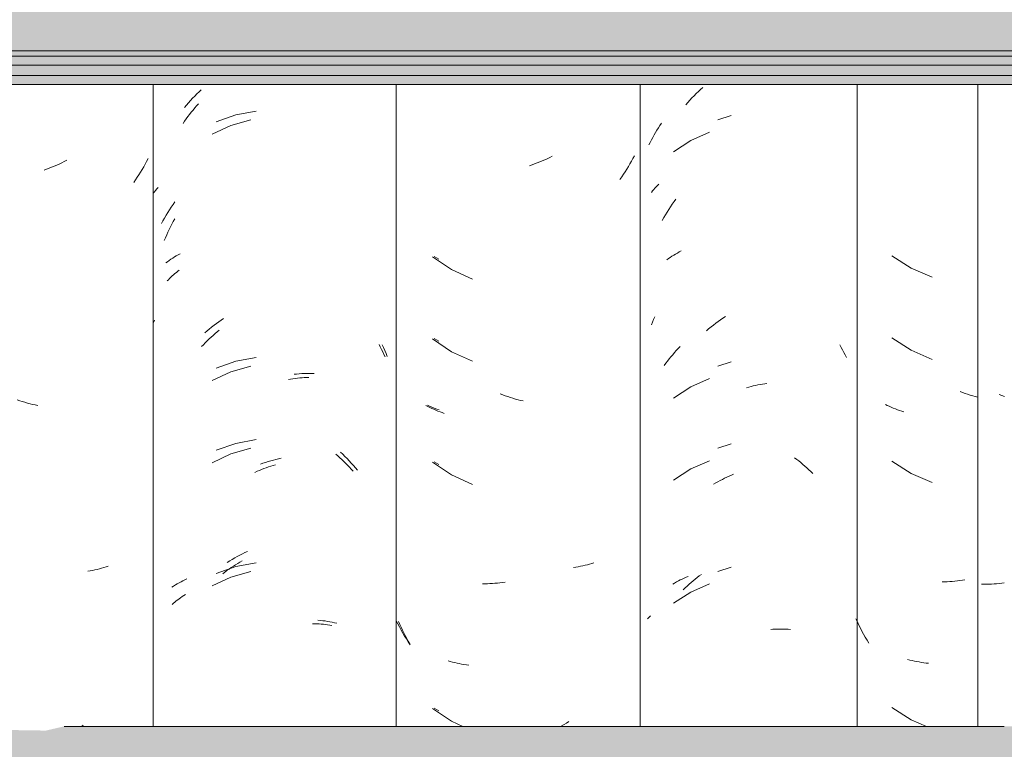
# Model space of a CAD drawing. Header units: metres. Extents: x -28.2 to 13.6, y -1.6 to 5.9.
# Tile 107 of 159: x 1.671 to 2.033, y 3.005 to 3.273. Entities that reach past the tile are written whole.
import ezdxf

# ---------------------------------------------------------------- set-up
doc = ezdxf.new("R2010")
doc.units = ezdxf.units.M
doc.layers.add('A-GLAZ-CWMG', color=7, linetype='Continuous', lineweight=5)
doc.layers.add('A-ROOF', color=7, linetype='Continuous', lineweight=5)

# ---------------------------------------------------------------- blocks, each defined once
blk = doc.blocks.new('FP_169-CASA 1')
at = {"layer": 'A-GLAZ-CWMG', "color": 9, "true_color": 0xc0c0c0}
for p, q in [((-18.98714, 3.18638), (-18.98003, 3.18183)), ((-18.98003, 3.18183), (-18.97227, 3.17848)), ((-18.98714, 3.15623), (-18.98003, 3.15168)), ((-18.98003, 3.15168), (-18.97227, 3.14834)), ((-18.96116, 3.13614), (-18.96209, 3.13648)), ((-18.96023, 3.13581), (-18.96116, 3.13614)), ((-18.9593, 3.1355), (-18.96023, 3.13581)), ((-18.95837, 3.1352), (-18.9593, 3.1355)), ((-18.95743, 3.13492), (-18.95837, 3.1352)), ((-18.9565, 3.13466), (-18.95743, 3.13492)), ((-18.95557, 3.13441), (-18.9565, 3.13466)), ((-18.9888, 3.13145), (-18.98952, 3.13182)), ((-18.98807, 3.1311), (-18.9888, 3.13145)), ((-18.98734, 3.13076), (-18.98807, 3.1311)), ((-18.98659, 3.13043), (-18.98734, 3.13076)), ((-18.98583, 3.13012), (-18.98659, 3.13043)), ((-18.98506, 3.12982), (-18.98583, 3.13012)), ((-18.98428, 3.12954), (-18.98506, 3.12982)), ((-18.98349, 3.12927), (-18.98428, 3.12954)), ((-18.9827, 3.12901), (-18.98349, 3.12927)), ((-18.98714, 3.11102), (-18.98003, 3.10647)), ((-18.98003, 3.10647), (-18.97227, 3.10313)), ((-18.9677, 3.06669), (-18.96862, 3.06668)), ((-18.96678, 3.06672), (-18.9677, 3.06669)), ((-18.96586, 3.06677), (-18.96678, 3.06672)), ((-18.96494, 3.06683), (-18.96586, 3.06677)), ((-18.96401, 3.06691), (-18.96494, 3.06683)), ((-18.96308, 3.06701), (-18.96401, 3.06691)), ((-18.96215, 3.06712), (-18.96308, 3.06701)), ((-18.96121, 3.06725), (-18.96215, 3.06712)), ((-18.96027, 3.06739), (-18.96121, 3.06725)), ((-18.99979, 3.05193), (-19.00032, 3.05309)), ((-18.99924, 3.0508), (-18.99979, 3.05193)), ((-18.99867, 3.04967), (-18.99924, 3.0508)), ((-18.99809, 3.04855), (-18.99867, 3.04967)), ((-18.99748, 3.04744), (-18.99809, 3.04855)), ((-18.99687, 3.04635), (-18.99748, 3.04744)), ((-18.99623, 3.04527), (-18.99687, 3.04635)), ((-18.99558, 3.0442), (-18.99623, 3.04527)), ((-18.9805, 3.03796), (-18.98132, 3.03818)), ((-18.97967, 3.03776), (-18.9805, 3.03796)), ((-18.97883, 3.03757), (-18.97967, 3.03776)), ((-18.97799, 3.0374), (-18.97883, 3.03757)), ((-18.97713, 3.03724), (-18.97799, 3.0374)), ((-18.97628, 3.0371), (-18.97713, 3.03724)), ((-18.97541, 3.03698), (-18.97628, 3.0371)), ((-18.97454, 3.03687), (-18.97541, 3.03698)), ((-18.97366, 3.03677), (-18.97454, 3.03687)), ((-18.98714, 3.02059), (-18.98003, 3.01604)), ((-18.98003, 3.01604), (-18.97435, 3.0136))]:
    blk.add_line(p, q, dxfattribs=at)
blk = doc.blocks.new('FP_170-CASA 1')
at = {"layer": 'A-GLAZ-CWMG', "color": 9, "true_color": 0xc0c0c0}
for p, q in [((-19.07391, 3.23161), (-19.07338, 3.23249)), ((-19.07338, 3.23249), (-19.07283, 3.23336)), ((-19.07283, 3.23336), (-19.07227, 3.23422)), ((-19.07227, 3.23422), (-19.0717, 3.23507)), ((-19.07591, 3.22798), (-19.07543, 3.2289)), ((-19.07543, 3.2289), (-19.07494, 3.22982)), ((-19.07494, 3.22982), (-19.07443, 3.23072)), ((-19.07443, 3.23072), (-19.07391, 3.23161)), ((-19.06099, 3.22871), (-19.06727, 3.22457)), ((-19.05407, 3.23171), (-19.06099, 3.22871)), ((-19.07638, 3.22705), (-19.07591, 3.22798)), ((-19.0656, 3.15228), (-19.06491, 3.153)), ((-19.00621, 3.15364), (-19.0057, 3.15274)), ((-19.0057, 3.15274), (-19.0052, 3.15183)), ((-19.06887, 3.14849), (-19.06824, 3.14927)), ((-19.06824, 3.14927), (-19.06759, 3.15004)), ((-19.06759, 3.15004), (-19.06694, 3.1508)), ((-19.06694, 3.1508), (-19.06627, 3.15155)), ((-19.06627, 3.15155), (-19.0656, 3.15228)), ((-19.0052, 3.15183), (-19.00471, 3.1509)), ((-19.00471, 3.1509), (-19.00424, 3.14997)), ((-19.00424, 3.14997), (-19.00378, 3.14903)), ((-19.07071, 3.14606), (-19.07011, 3.14688)), ((-19.07011, 3.14688), (-19.0695, 3.14769)), ((-19.0695, 3.14769), (-19.06887, 3.14849)), ((-19.06099, 3.13828), (-19.06727, 3.13414)), ((-19.05407, 3.14128), (-19.06099, 3.13828)), ((-19.04052, 3.13791), (-19.03968, 3.13814)), ((-19.03968, 3.13814), (-19.03884, 3.13836)), ((-19.03884, 3.13836), (-19.038, 3.13857)), ((-19.038, 3.13857), (-19.03716, 3.13875)), ((-19.03716, 3.13875), (-19.03632, 3.13893)), ((-19.03632, 3.13893), (-19.03549, 3.13908)), ((-19.03549, 3.13908), (-19.03465, 3.13922)), ((-19.03465, 3.13922), (-19.03382, 3.13934)), ((-19.03382, 3.13934), (-19.03299, 3.13945)), ((-19.05407, 3.11114), (-19.06099, 3.10814)), ((-19.02282, 3.11221), (-19.02205, 3.11162)), ((-19.02205, 3.11162), (-19.02129, 3.11103)), ((-19.02129, 3.11103), (-19.02054, 3.11042)), ((-19.02054, 3.11042), (-19.0198, 3.10979)), ((-19.0198, 3.10979), (-19.01906, 3.10915)), ((-19.06099, 3.10814), (-19.06727, 3.104)), ((-19.04689, 3.10543), (-19.04606, 3.10579)), ((-19.04606, 3.10579), (-19.04522, 3.10614)), ((-19.01906, 3.10915), (-19.01833, 3.1085)), ((-19.01833, 3.1085), (-19.01762, 3.10783)), ((-19.01762, 3.10783), (-19.0169, 3.10715)), ((-19.0169, 3.10715), (-19.0162, 3.10645)), ((-19.05262, 3.10248), (-19.05181, 3.10295)), ((-19.05181, 3.10295), (-19.051, 3.1034)), ((-19.051, 3.1034), (-19.05018, 3.10384)), ((-19.05018, 3.10384), (-19.04936, 3.10426)), ((-19.04936, 3.10426), (-19.04854, 3.10467)), ((-19.04854, 3.10467), (-19.04772, 3.10506)), ((-19.04772, 3.10506), (-19.04689, 3.10543)), ((-19.06157, 3.06578), (-19.06084, 3.06642)), ((-19.05407, 3.06593), (-19.06099, 3.06293)), ((-19.06084, 3.06642), (-19.0601, 3.06705)), ((-19.0601, 3.06705), (-19.05935, 3.06766)), ((-19.05935, 3.06766), (-19.05859, 3.06826)), ((-19.05859, 3.06826), (-19.05783, 3.06884)), ((-19.05783, 3.06884), (-19.05705, 3.06941)), ((-19.06099, 3.06293), (-19.06727, 3.05878)), ((-19.06373, 3.06376), (-19.06302, 3.06445)), ((-19.06302, 3.06445), (-19.0623, 3.06512)), ((-19.0623, 3.06512), (-19.06157, 3.06578)), ((-19.07682, 3.0531), (-19.07645, 3.05347)), ((-19.07645, 3.05347), (-19.07608, 3.05384)), ((-19.07608, 3.05384), (-19.0757, 3.0542)), ((-19.03159, 3.04917), (-19.03077, 3.04923)), ((-19.03077, 3.04923), (-19.02995, 3.04928)), ((-19.02995, 3.04928), (-19.02914, 3.04932)), ((-19.02914, 3.04932), (-19.02833, 3.04933)), ((-19.02833, 3.04933), (-19.02752, 3.04934)), ((-19.02752, 3.04934), (-19.02672, 3.04932)), ((-19.02672, 3.04932), (-19.02593, 3.0493)), ((-19.02593, 3.0493), (-19.02514, 3.04925)), ((-19.02514, 3.04925), (-19.02435, 3.04919))]:
    blk.add_line(p, q, dxfattribs=at)
blk = doc.blocks.new('FP_171-CASA 1')
at = {"layer": 'A-GLAZ-CWMG', "color": 9, "true_color": 0xc0c0c0}
for p, q in [((-19.15521, 3.18613), (-19.15351, 3.18514)), ((-19.15521, 3.15598), (-19.15351, 3.15499)), ((-19.15684, 3.13109), (-19.15767, 3.13146)), ((-19.15599, 3.13073), (-19.15684, 3.13109)), ((-19.15513, 3.13039), (-19.15599, 3.13073)), ((-19.15425, 3.13006), (-19.15513, 3.13039)), ((-19.15337, 3.12976), (-19.15425, 3.13006)), ((-19.15521, 3.11077), (-19.15351, 3.10978)), ((-19.16857, 3.05122), (-19.16915, 3.05237)), ((-19.16797, 3.05009), (-19.16857, 3.05122)), ((-19.16735, 3.04897), (-19.16797, 3.05009)), ((-19.16672, 3.04786), (-19.16735, 3.04897)), ((-19.16607, 3.04677), (-19.16672, 3.04786)), ((-19.1654, 3.04569), (-19.16607, 3.04677)), ((-19.16471, 3.04462), (-19.1654, 3.04569)), ((-19.16401, 3.04356), (-19.16471, 3.04462)), ((-19.15521, 3.02034), (-19.15351, 3.01935))]:
    blk.add_line(p, q, dxfattribs=at)
blk = doc.blocks.new('FP_172-CASA 1')
at = {"layer": 'A-GLAZ-CWMG', "color": 9, "true_color": 0xc0c0c0}
for p, q in [((-19.24437, 3.23907), (-19.24373, 3.23986)), ((-19.24373, 3.23986), (-19.24309, 3.24064)), ((-19.24309, 3.24064), (-19.24243, 3.24141)), ((-19.24243, 3.24141), (-19.24177, 3.24217)), ((-19.24739, 3.23495), (-19.2468, 3.23579)), ((-19.2468, 3.23579), (-19.24621, 3.23663)), ((-19.24621, 3.23663), (-19.24561, 3.23745)), ((-19.24561, 3.23745), (-19.24499, 3.23827)), ((-19.24499, 3.23827), (-19.24437, 3.23907)), ((-19.22255, 3.23628), (-19.22985, 3.2342)), ((-19.22985, 3.2342), (-19.23672, 3.23096)), ((-19.25097, 3.19891), (-19.25044, 3.19986)), ((-19.25294, 3.19499), (-19.25247, 3.19598)), ((-19.25247, 3.19598), (-19.25198, 3.19697)), ((-19.25198, 3.19697), (-19.25148, 3.19794)), ((-19.25148, 3.19794), (-19.25097, 3.19891)), ((-19.25427, 3.19196), (-19.25384, 3.19298)), ((-19.25384, 3.19298), (-19.2534, 3.19399)), ((-19.2534, 3.19399), (-19.25294, 3.19499)), ((-19.25276, 3.17758), (-19.25231, 3.17804)), ((-19.25231, 3.17804), (-19.25184, 3.1785)), ((-19.25184, 3.1785), (-19.25136, 3.17895)), ((-19.25136, 3.17895), (-19.25087, 3.17939)), ((-19.25087, 3.17939), (-19.25036, 3.17982)), ((-19.25036, 3.17982), (-19.24984, 3.18024)), ((-19.24984, 3.18024), (-19.24931, 3.18066)), ((-19.24931, 3.18066), (-19.24877, 3.18106)), ((-19.25321, 3.1771), (-19.25276, 3.17758)), ((-19.23781, 3.15581), (-19.23708, 3.15649)), ((-19.23708, 3.15649), (-19.23635, 3.15715)), ((-19.23635, 3.15715), (-19.23561, 3.15779)), ((-19.23561, 3.15779), (-19.23487, 3.15843)), ((-19.23487, 3.15843), (-19.23411, 3.15904)), ((-19.24062, 3.153), (-19.23993, 3.15372)), ((-19.23993, 3.15372), (-19.23923, 3.15443)), ((-19.23923, 3.15443), (-19.23852, 3.15513)), ((-19.23852, 3.15513), (-19.23781, 3.15581)), ((-19.17543, 3.15384), (-19.17496, 3.15293)), ((-19.17496, 3.15293), (-19.1745, 3.15201)), ((-19.1745, 3.15201), (-19.17405, 3.15109)), ((-19.17405, 3.15109), (-19.17362, 3.15016)), ((-19.17362, 3.15016), (-19.17319, 3.14922)), ((-19.22255, 3.14585), (-19.22985, 3.14377)), ((-19.22985, 3.14377), (-19.23672, 3.14054)), ((-19.20872, 3.1409), (-19.20788, 3.14105)), ((-19.20788, 3.14105), (-19.20704, 3.14118)), ((-19.20704, 3.14118), (-19.2062, 3.1413)), ((-19.2062, 3.1413), (-19.20537, 3.1414)), ((-19.20537, 3.1414), (-19.20453, 3.14149)), ((-19.20453, 3.14149), (-19.20371, 3.14156)), ((-19.20371, 3.14156), (-19.20288, 3.14162)), ((-19.20288, 3.14162), (-19.20206, 3.14166)), ((-19.20206, 3.14166), (-19.20124, 3.14169)), ((-19.22985, 3.11363), (-19.23672, 3.11039)), ((-19.22255, 3.11571), (-19.22985, 3.11363)), ((-19.1913, 3.11354), (-19.19056, 3.1129)), ((-19.19056, 3.1129), (-19.18983, 3.11224)), ((-19.21515, 3.10913), (-19.2143, 3.1094)), ((-19.2143, 3.1094), (-19.21346, 3.10964)), ((-19.18983, 3.11224), (-19.1891, 3.11157)), ((-19.1891, 3.11157), (-19.18839, 3.11089)), ((-19.18839, 3.11089), (-19.18768, 3.11019)), ((-19.18768, 3.11019), (-19.18698, 3.10948)), ((-19.18698, 3.10948), (-19.18629, 3.10876)), ((-19.22104, 3.10686), (-19.2202, 3.10723)), ((-19.2202, 3.10723), (-19.21936, 3.10759)), ((-19.21936, 3.10759), (-19.21852, 3.10793)), ((-19.21852, 3.10793), (-19.21768, 3.10825)), ((-19.21768, 3.10825), (-19.21684, 3.10856)), ((-19.21684, 3.10856), (-19.21599, 3.10885)), ((-19.21599, 3.10885), (-19.21515, 3.10913)), ((-19.18629, 3.10876), (-19.1856, 3.10803)), ((-19.1856, 3.10803), (-19.18493, 3.10728)), ((-19.2281, 3.07292), (-19.2273, 3.07342)), ((-19.2273, 3.07342), (-19.22649, 3.0739)), ((-19.22649, 3.0739), (-19.22567, 3.07437)), ((-19.23282, 3.06964), (-19.23204, 3.07022)), ((-19.23204, 3.07022), (-19.23127, 3.07079)), ((-19.23127, 3.07079), (-19.23048, 3.07134)), ((-19.23048, 3.07134), (-19.22969, 3.07188)), ((-19.22255, 3.07049), (-19.22985, 3.06841)), ((-19.22969, 3.07188), (-19.2289, 3.07241)), ((-19.2289, 3.07241), (-19.2281, 3.07292)), ((-19.22985, 3.06841), (-19.23672, 3.06518)), ((-19.2514, 3.05834), (-19.25091, 3.05878)), ((-19.25091, 3.05878), (-19.25041, 3.05922)), ((-19.25041, 3.05922), (-19.24989, 3.05964)), ((-19.24989, 3.05964), (-19.24936, 3.06005)), ((-19.24936, 3.06005), (-19.24882, 3.06046)), ((-19.24882, 3.06046), (-19.24827, 3.06085)), ((-19.24827, 3.06085), (-19.2477, 3.06123)), ((-19.2477, 3.06123), (-19.24713, 3.06161)), ((-19.24713, 3.06161), (-19.24654, 3.06197)), ((-19.19986, 3.05127), (-19.19905, 3.05126)), ((-19.19905, 3.05126), (-19.19825, 3.05124)), ((-19.19825, 3.05124), (-19.19745, 3.05119)), ((-19.19745, 3.05119), (-19.19666, 3.05114)), ((-19.19666, 3.05114), (-19.19587, 3.05107)), ((-19.19587, 3.05107), (-19.19509, 3.05099)), ((-19.19509, 3.05099), (-19.19432, 3.05089)), ((-19.19432, 3.05089), (-19.19355, 3.05078)), ((-19.19355, 3.05078), (-19.19279, 3.05066))]:
    blk.add_line(p, q, dxfattribs=at)
blk = doc.blocks.new('FP_173-CASA 1')
at = {"layer": 'A-GLAZ-CWMG', "color": 9, "true_color": 0xc0c0c0}
for p, q in [((-19.29009, 3.2214), (-19.29101, 3.22093)), ((-19.26022, 3.22203), (-19.26075, 3.22102)), ((-19.2975, 3.21812), (-19.29843, 3.21779)), ((-19.29656, 3.21847), (-19.2975, 3.21812)), ((-19.29563, 3.21884), (-19.29656, 3.21847)), ((-19.2947, 3.21923), (-19.29563, 3.21884)), ((-19.29377, 3.21963), (-19.2947, 3.21923)), ((-19.29285, 3.22004), (-19.29377, 3.21963)), ((-19.29192, 3.22048), (-19.29285, 3.22004)), ((-19.29101, 3.22093), (-19.29192, 3.22048)), ((-19.26241, 3.21804), (-19.26299, 3.21707)), ((-19.26184, 3.21902), (-19.26241, 3.21804)), ((-19.26129, 3.22002), (-19.26184, 3.21902)), ((-19.26075, 3.22102), (-19.26129, 3.22002)), ((-19.26481, 3.21421), (-19.26544, 3.21328)), ((-19.26419, 3.21515), (-19.26481, 3.21421)), ((-19.26358, 3.2161), (-19.26419, 3.21515)), ((-19.26299, 3.21707), (-19.26358, 3.2161)), ((-19.30734, 3.13316), (-19.30828, 3.13349)), ((-19.3064, 3.13286), (-19.30734, 3.13316)), ((-19.30546, 3.13257), (-19.3064, 3.13286)), ((-19.30452, 3.1323), (-19.30546, 3.13257)), ((-19.30358, 3.13204), (-19.30452, 3.1323)), ((-19.30263, 3.1318), (-19.30358, 3.13204)), ((-19.30169, 3.13158), (-19.30263, 3.1318)), ((-19.30075, 3.13138), (-19.30169, 3.13158)), ((-19.28145, 3.07071), (-19.28231, 3.07056)), ((-19.2806, 3.07087), (-19.28145, 3.07071)), ((-19.27976, 3.07105), (-19.2806, 3.07087)), ((-19.27893, 3.07124), (-19.27976, 3.07105)), ((-19.2781, 3.07145), (-19.27893, 3.07124)), ((-19.27728, 3.07167), (-19.2781, 3.07145)), ((-19.27647, 3.07191), (-19.27728, 3.07167)), ((-19.27567, 3.07216), (-19.27647, 3.07191)), ((-19.27488, 3.07242), (-19.27567, 3.07216)), ((-19.28403, 3.014), (-19.28465, 3.0136))]:
    blk.add_line(p, q, dxfattribs=at)
blk = doc.blocks.new('Rectangular Mullion - Telha Fibrocimento - Ondulada-V162-CASA 1')
at = {"layer": 'A-GLAZ-CWMG'}
for p, q in [((-19.2584, 3.24922), (-19.2584, 3.0136)), ((-19.16913, 3.24922), (-19.16913, 3.0136)), ((-18.99981, 3.24922), (-18.99981, 3.0136)), ((-18.95557, 3.24922), (-18.95557, 3.0136))]:
    blk.add_line(p, q, dxfattribs=at)
for name in ['FP_172-CASA 1', 'FP_170-CASA 1', 'FP_171-CASA 1', 'FP_169-CASA 1', 'FP_173-CASA 1']:
    blk.add_blockref(name, (0, 0), dxfattribs=at)
blk = doc.blocks.new('FP_177-CASA 1')
at = {"layer": 'A-GLAZ-CWMG', "color": 9, "true_color": 0xc0c0c0}
for p, q in [((-19.05895, 3.24589), (-19.05814, 3.24667)), ((-19.05814, 3.24667), (-19.05733, 3.24743)), ((-19.05733, 3.24743), (-19.0565, 3.24818)), ((-19.06207, 3.24263), (-19.06131, 3.24347)), ((-19.06131, 3.24347), (-19.06053, 3.24429)), ((-19.06053, 3.24429), (-19.05975, 3.2451)), ((-19.05975, 3.2451), (-19.05895, 3.24589)), ((-19.06283, 3.24178), (-19.06207, 3.24263)), ((-19.04615, 3.23786), (-19.05101, 3.23628)), ((-19.07502, 3.21015), (-19.07458, 3.21066)), ((-19.07458, 3.21066), (-19.07413, 3.21116)), ((-19.07413, 3.21116), (-19.07366, 3.21165)), ((-19.07366, 3.21165), (-19.07318, 3.21213)), ((-19.07318, 3.21213), (-19.07269, 3.2126)), ((-19.07544, 3.20964), (-19.07502, 3.21015)), ((-19.06709, 3.20624), (-19.06641, 3.20717)), ((-19.06968, 3.20237), (-19.06905, 3.20336)), ((-19.06905, 3.20336), (-19.06841, 3.20433)), ((-19.06841, 3.20433), (-19.06776, 3.20529)), ((-19.06776, 3.20529), (-19.06709, 3.20624)), ((-19.07147, 3.19935), (-19.07088, 3.20037)), ((-19.07088, 3.20037), (-19.07029, 3.20137)), ((-19.07029, 3.20137), (-19.06968, 3.20237)), ((-19.0698, 3.18487), (-19.06918, 3.18532)), ((-19.06918, 3.18532), (-19.06854, 3.18575)), ((-19.06854, 3.18575), (-19.06789, 3.18618)), ((-19.06789, 3.18618), (-19.06723, 3.18659)), ((-19.06723, 3.18659), (-19.06655, 3.18699)), ((-19.06655, 3.18699), (-19.06586, 3.18737)), ((-19.06586, 3.18737), (-19.06516, 3.18775)), ((-19.06516, 3.18775), (-19.06444, 3.18811)), ((-19.07459, 3.16298), (-19.07415, 3.16396)), ((-19.05002, 3.16283), (-19.04913, 3.16344)), ((-19.04913, 3.16344), (-19.04823, 3.16402)), ((-19.07544, 3.161), (-19.07502, 3.162)), ((-19.07502, 3.162), (-19.07459, 3.16298)), ((-19.05439, 3.15955), (-19.05353, 3.16024)), ((-19.05353, 3.16024), (-19.05266, 3.16091)), ((-19.05266, 3.16091), (-19.05179, 3.16157)), ((-19.05179, 3.16157), (-19.05091, 3.16221)), ((-19.05091, 3.16221), (-19.05002, 3.16283)), ((-19.05524, 3.15884), (-19.05439, 3.15955)), ((-19.04615, 3.14743), (-19.05101, 3.14586)), ((-19.04615, 3.11729), (-19.05101, 3.11571)), ((-19.04615, 3.07208), (-19.05101, 3.0705)), ((-19.06757, 3.06581), (-19.0669, 3.06621)), ((-19.0669, 3.06621), (-19.06622, 3.06661)), ((-19.06622, 3.06661), (-19.06552, 3.06698)), ((-19.06552, 3.06698), (-19.06481, 3.06735)), ((-19.06481, 3.06735), (-19.06409, 3.0677)), ((-19.06409, 3.0677), (-19.06336, 3.06804)), ((-19.06336, 3.06804), (-19.06261, 3.06837)), ((-19.06261, 3.06837), (-19.06186, 3.06867))]:
    blk.add_line(p, q, dxfattribs=at)
blk = doc.blocks.new('FP_178-CASA 1')
at = {"layer": 'A-GLAZ-CWMG', "color": 9, "true_color": 0xc0c0c0}
for p, q in [((-19.11458, 3.22158), (-19.11551, 3.22118)), ((-19.11365, 3.222), (-19.11458, 3.22158)), ((-19.11273, 3.22244), (-19.11365, 3.222)), ((-19.11182, 3.22289), (-19.11273, 3.22244)), ((-19.08218, 3.22208), (-19.08273, 3.22109)), ((-19.08165, 3.22309), (-19.08218, 3.22208)), ((-19.11924, 3.21975), (-19.12018, 3.21943)), ((-19.1183, 3.22008), (-19.11924, 3.21975)), ((-19.11737, 3.22043), (-19.1183, 3.22008)), ((-19.11644, 3.2208), (-19.11737, 3.22043)), ((-19.11551, 3.22118), (-19.11644, 3.2208)), ((-19.08446, 3.21816), (-19.08506, 3.2172)), ((-19.08387, 3.21912), (-19.08446, 3.21816)), ((-19.08329, 3.2201), (-19.08387, 3.21912)), ((-19.08273, 3.22109), (-19.08329, 3.2201)), ((-19.08631, 3.21533), (-19.08695, 3.21441)), ((-19.08568, 3.21626), (-19.08631, 3.21533)), ((-19.08506, 3.2172), (-19.08568, 3.21626)), ((-19.15584, 3.18596), (-19.14882, 3.18128)), ((-19.14882, 3.18128), (-19.14111, 3.17781)), ((-19.15584, 3.15581), (-19.14882, 3.15113)), ((-19.14882, 3.15113), (-19.14111, 3.14767)), ((-19.13002, 3.13531), (-19.13096, 3.13567)), ((-19.12909, 3.13497), (-19.13002, 3.13531)), ((-19.12815, 3.13465), (-19.12909, 3.13497)), ((-19.12721, 3.13434), (-19.12815, 3.13465)), ((-19.15748, 3.13106), (-19.15818, 3.13144)), ((-19.15676, 3.1307), (-19.15748, 3.13106)), ((-19.12627, 3.13405), (-19.12721, 3.13434)), ((-19.12533, 3.13377), (-19.12627, 3.13405)), ((-19.12439, 3.13352), (-19.12533, 3.13377)), ((-19.12344, 3.13328), (-19.12439, 3.13352)), ((-19.1225, 3.13306), (-19.12344, 3.13328)), ((-19.15603, 3.13034), (-19.15676, 3.1307)), ((-19.1553, 3.13), (-19.15603, 3.13034)), ((-19.15455, 3.12967), (-19.1553, 3.13)), ((-19.15379, 3.12936), (-19.15455, 3.12967)), ((-19.15302, 3.12906), (-19.15379, 3.12936)), ((-19.15224, 3.12878), (-19.15302, 3.12906)), ((-19.15145, 3.12851), (-19.15224, 3.12878)), ((-19.15584, 3.1106), (-19.14882, 3.10592)), ((-19.14882, 3.10592), (-19.14111, 3.10245)), ((-19.0981, 3.07318), (-19.09892, 3.07296)), ((-19.09729, 3.07342), (-19.0981, 3.07318)), ((-19.0965, 3.07367), (-19.09729, 3.07342)), ((-19.10313, 3.07206), (-19.10399, 3.07193)), ((-19.10227, 3.07221), (-19.10313, 3.07206)), ((-19.10142, 3.07237), (-19.10227, 3.07221)), ((-19.10058, 3.07255), (-19.10142, 3.07237)), ((-19.09974, 3.07275), (-19.10058, 3.07255)), ((-19.09892, 3.07296), (-19.09974, 3.07275)), ((-19.13656, 3.06596), (-19.13747, 3.06596)), ((-19.13565, 3.06597), (-19.13656, 3.06596)), ((-19.13473, 3.06601), (-19.13565, 3.06597)), ((-19.1338, 3.06606), (-19.13473, 3.06601)), ((-19.13288, 3.06612), (-19.1338, 3.06606)), ((-19.13195, 3.06621), (-19.13288, 3.06612)), ((-19.13102, 3.06631), (-19.13195, 3.06621)), ((-19.13008, 3.06643), (-19.13102, 3.06631)), ((-19.12915, 3.06656), (-19.13008, 3.06643)), ((-19.16782, 3.05101), (-19.16829, 3.05206)), ((-19.16733, 3.04998), (-19.16782, 3.05101)), ((-19.16683, 3.04895), (-19.16733, 3.04998)), ((-19.16631, 3.04793), (-19.16683, 3.04895)), ((-19.16578, 3.04692), (-19.16631, 3.04793)), ((-19.16524, 3.04592), (-19.16578, 3.04692)), ((-19.16468, 3.04493), (-19.16524, 3.04592)), ((-19.16411, 3.04396), (-19.16468, 3.04493)), ((-19.14928, 3.03742), (-19.15009, 3.03765)), ((-19.14846, 3.0372), (-19.14928, 3.03742)), ((-19.14763, 3.037), (-19.14846, 3.0372)), ((-19.14679, 3.03682), (-19.14763, 3.037)), ((-19.14595, 3.03664), (-19.14679, 3.03682)), ((-19.14509, 3.03649), (-19.14595, 3.03664)), ((-19.14423, 3.03635), (-19.14509, 3.03649)), ((-19.14336, 3.03623), (-19.14423, 3.03635)), ((-19.14249, 3.03612), (-19.14336, 3.03623)), ((-19.15584, 3.02017), (-19.14882, 3.01549)), ((-19.14882, 3.01549), (-19.1446, 3.0136)), ((-19.10572, 3.01539), (-19.1066, 3.01483)), ((-19.10749, 3.01428), (-19.10839, 3.01375)), ((-19.1066, 3.01483), (-19.10749, 3.01428))]:
    blk.add_line(p, q, dxfattribs=at)
blk = doc.blocks.new('FP_179-CASA 1')
at = {"layer": 'A-GLAZ-CWMG', "color": 9, "true_color": 0xc0c0c0}
for p, q in [((-19.24149, 3.24657), (-19.24068, 3.24733)), ((-19.24541, 3.24252), (-19.24465, 3.24336)), ((-19.24465, 3.24336), (-19.24387, 3.24418)), ((-19.24387, 3.24418), (-19.24309, 3.24499)), ((-19.24309, 3.24499), (-19.24229, 3.24579)), ((-19.24229, 3.24579), (-19.24149, 3.24657)), ((-19.2469, 3.24079), (-19.24616, 3.24166)), ((-19.24616, 3.24166), (-19.24541, 3.24252)), ((-19.22053, 3.23944), (-19.22804, 3.23807)), ((-19.22804, 3.23807), (-19.23525, 3.23556)), ((-19.25746, 3.21036), (-19.25698, 3.21088)), ((-19.25698, 3.21088), (-19.25649, 3.21138)), ((-19.25838, 3.2093), (-19.25793, 3.20983)), ((-19.25793, 3.20983), (-19.25746, 3.21036)), ((-19.25297, 3.20223), (-19.25235, 3.20321)), ((-19.25235, 3.20321), (-19.25171, 3.20419)), ((-19.25171, 3.20419), (-19.25106, 3.20515)), ((-19.25106, 3.20515), (-19.2504, 3.2061)), ((-19.25475, 3.19919), (-19.25417, 3.20021)), ((-19.25417, 3.20021), (-19.25358, 3.20123)), ((-19.25358, 3.20123), (-19.25297, 3.20223)), ((-19.25531, 3.19816), (-19.25475, 3.19919)), ((-19.25184, 3.18507), (-19.25119, 3.1855)), ((-19.25119, 3.1855), (-19.25053, 3.18592)), ((-19.25053, 3.18592), (-19.24986, 3.18632)), ((-19.24986, 3.18632), (-19.24917, 3.18671)), ((-19.24917, 3.18671), (-19.24847, 3.18708)), ((-19.2537, 3.18372), (-19.25309, 3.18418)), ((-19.25309, 3.18418), (-19.25247, 3.18464)), ((-19.25247, 3.18464), (-19.25184, 3.18507)), ((-19.25838, 3.16156), (-19.25813, 3.16213)), ((-19.25813, 3.16213), (-19.25789, 3.1627)), ((-19.23774, 3.15946), (-19.23689, 3.16015)), ((-19.23689, 3.16015), (-19.23602, 3.16083)), ((-19.23602, 3.16083), (-19.23515, 3.16149)), ((-19.23515, 3.16149), (-19.23427, 3.16213)), ((-19.23427, 3.16213), (-19.23339, 3.16275)), ((-19.23339, 3.16275), (-19.23249, 3.16336)), ((-19.23943, 3.15803), (-19.23859, 3.15875)), ((-19.23859, 3.15875), (-19.23774, 3.15946)), ((-19.17431, 3.15371), (-19.1738, 3.15266)), ((-19.1738, 3.15266), (-19.17331, 3.15159)), ((-19.22053, 3.14901), (-19.22804, 3.14764)), ((-19.17331, 3.15159), (-19.17283, 3.15052)), ((-19.17283, 3.15052), (-19.17238, 3.14944)), ((-19.22804, 3.14764), (-19.23525, 3.14513)), ((-19.20662, 3.14286), (-19.20568, 3.14295)), ((-19.20568, 3.14295), (-19.20475, 3.14303)), ((-19.20475, 3.14303), (-19.20381, 3.14308)), ((-19.20381, 3.14308), (-19.20289, 3.14312)), ((-19.20289, 3.14312), (-19.20197, 3.14314)), ((-19.20197, 3.14314), (-19.20105, 3.14314)), ((-19.20105, 3.14314), (-19.20014, 3.14312)), ((-19.20014, 3.14312), (-19.19923, 3.14308)), ((-19.22804, 3.1175), (-19.23525, 3.11499)), ((-19.22053, 3.11887), (-19.22804, 3.1175)), ((-19.18953, 3.11427), (-19.18873, 3.11349)), ((-19.18873, 3.11349), (-19.18793, 3.1127)), ((-19.21899, 3.10988), (-19.21804, 3.11021)), ((-19.21804, 3.11021), (-19.21708, 3.11052)), ((-19.21708, 3.11052), (-19.21613, 3.11082)), ((-19.21613, 3.11082), (-19.21517, 3.11109)), ((-19.21517, 3.11109), (-19.21421, 3.11134)), ((-19.21421, 3.11134), (-19.21326, 3.11158)), ((-19.21326, 3.11158), (-19.2123, 3.1118)), ((-19.2123, 3.1118), (-19.21135, 3.112)), ((-19.18793, 3.1127), (-19.18714, 3.11189)), ((-19.18714, 3.11189), (-19.18637, 3.11107)), ((-19.18637, 3.11107), (-19.1856, 3.11023)), ((-19.1856, 3.11023), (-19.18485, 3.10938)), ((-19.18485, 3.10938), (-19.18411, 3.10852)), ((-19.18411, 3.10852), (-19.18338, 3.10764)), ((-19.22654, 3.07646), (-19.2256, 3.07693)), ((-19.2256, 3.07693), (-19.22467, 3.07739)), ((-19.22467, 3.07739), (-19.22373, 3.07783)), ((-19.23113, 3.07382), (-19.23022, 3.07438)), ((-19.23022, 3.07438), (-19.22931, 3.07492)), ((-19.22931, 3.07492), (-19.22839, 3.07545)), ((-19.22839, 3.07545), (-19.22747, 3.07596)), ((-19.22053, 3.07366), (-19.22804, 3.07228)), ((-19.22747, 3.07596), (-19.22654, 3.07646)), ((-19.22804, 3.07228), (-19.23525, 3.06977)), ((-19.25021, 3.06554), (-19.24953, 3.06594)), ((-19.24953, 3.06594), (-19.24884, 3.06632)), ((-19.24884, 3.06632), (-19.24813, 3.06669)), ((-19.24813, 3.06669), (-19.24742, 3.06704)), ((-19.24742, 3.06704), (-19.24669, 3.06738)), ((-19.24669, 3.06738), (-19.24594, 3.06771)), ((-19.25153, 3.06471), (-19.25088, 3.06513)), ((-19.25088, 3.06513), (-19.25021, 3.06554)), ((-19.19788, 3.05257), (-19.19699, 3.05249)), ((-19.19699, 3.05249), (-19.19611, 3.0524)), ((-19.19611, 3.0524), (-19.19523, 3.05229)), ((-19.19523, 3.05229), (-19.19436, 3.05216)), ((-19.19436, 3.05216), (-19.1935, 3.05201)), ((-19.1935, 3.05201), (-19.19265, 3.05185)), ((-19.19265, 3.05185), (-19.19181, 3.05167)), ((-19.19181, 3.05167), (-19.19098, 3.05148))]:
    blk.add_line(p, q, dxfattribs=at)
blk = doc.blocks.new('FP_189-CASA 1')
at = {"layer": 'A-GLAZ-CWMG', "color": 9, "true_color": 0xc0c0c0}
for p, q in [((-18.94674, 3.13502), (-18.94767, 3.13539)), ((-18.94581, 3.13467), (-18.94674, 3.13502)), ((-18.95051, 3.06581), (-18.95143, 3.06577)), ((-18.94959, 3.06587), (-18.95051, 3.06581)), ((-18.94866, 3.06594), (-18.94959, 3.06587)), ((-18.94773, 3.06603), (-18.94866, 3.06594)), ((-18.9468, 3.06614), (-18.94773, 3.06603)), ((-18.94587, 3.06626), (-18.9468, 3.06614)), ((-18.95326, 3.06575), (-18.95417, 3.06576)), ((-18.95235, 3.06575), (-18.95326, 3.06575)), ((-18.95143, 3.06577), (-18.95235, 3.06575))]:
    blk.add_line(p, q, dxfattribs=at)
blk = doc.blocks.new('Rectangular Mullion - Telha Fibrocimento - Ondulada-V176-CASA 1')
at = {"layer": 'A-GLAZ-CWMG'}
blk.add_line((-19.07957, 3.24922), (-19.07957, 3.0136), dxfattribs=at)
for name in ['FP_177-CASA 1', 'FP_179-CASA 1', 'FP_178-CASA 1', 'FP_189-CASA 1']:
    blk.add_blockref(name, (0, 0), dxfattribs=at)
blk = doc.blocks.new('LONGARINA_STEEL_FRAME1 - LONGARINA_STEEL_FRAME-2562852-CASA 1')
at = {"layer": 'A-ROOF', "true_color": 0x9fa09c}
h = blk.add_hatch(color=253, dxfattribs=at)
h.paths.add_polyline_path([(-18.54683, 3.26158), (-18.44504, 3.26158), (-18.44504, 3.27839), (-18.73807, 3.27839), (-18.74476, 3.27686), (-18.75707, 3.27705), (-18.76224, 3.27839), (-19.29107, 3.27839), (-19.29776, 3.27686), (-19.31007, 3.27705), (-19.31524, 3.27839), (-19.69754, 3.27839), (-19.69754, 3.26158), (-18.56204, 3.26158)])
h.paths.add_polyline_path([(-20.89827, 3.26158), (-19.73254, 3.26158), (-19.73254, 3.27839), (-19.84407, 3.27839), (-19.85076, 3.27686), (-19.86307, 3.27705), (-19.86824, 3.27839), (-20.39707, 3.27839), (-20.40376, 3.27686), (-20.41607, 3.27705), (-20.42124, 3.27839), (-20.98504, 3.27839), (-20.98504, 3.26158), (-20.94347, 3.26158)])
h = blk.add_hatch(color=253, dxfattribs=at)
h.paths.add_polyline_path([(-18.54683, 3.2596), (-18.44504, 3.2596), (-18.44504, 3.26158), (-19.69754, 3.26158), (-19.69754, 3.2596), (-18.56204, 3.2596)])
h.paths.add_polyline_path([(-20.93955, 3.2596), (-19.73254, 3.2596), (-19.73254, 3.26158), (-20.98504, 3.26158), (-20.98504, 3.2596)])
h = blk.add_hatch(color=253, dxfattribs=at)
h.paths.add_polyline_path([(-20.89367, 3.25634), (-19.73254, 3.25634), (-19.73254, 3.2596), (-20.98504, 3.2596), (-20.98504, 3.25634), (-20.94131, 3.25634)])
h.paths.add_polyline_path([(-18.44504, 3.25634), (-18.44504, 3.2596), (-19.69754, 3.2596), (-19.69754, 3.25634), (-18.54683, 3.25634)])
h = blk.add_hatch(color=253, dxfattribs=at)
h.paths.add_polyline_path([(-19.85018, 3.25248), (-19.73254, 3.25248), (-19.73254, 3.25634), (-20.98504, 3.25634), (-20.98504, 3.25248), (-19.86109, 3.25248)])
h.paths.add_polyline_path([(-18.44504, 3.25248), (-18.44504, 3.25634), (-19.69754, 3.25634), (-19.69754, 3.25248), (-18.54683, 3.25248)])
h = blk.add_hatch(color=253, dxfattribs=at)
h.paths.add_polyline_path([(-18.54683, 3.24922), (-18.44504, 3.24922), (-18.44504, 3.25248), (-19.69754, 3.25248), (-19.69754, 3.24922), (-18.55224, 3.24922)])
h.paths.add_polyline_path([(-20.97809, 3.24922), (-19.73254, 3.24922), (-19.73254, 3.25248), (-20.98504, 3.25248), (-20.98504, 3.24922), (-20.98336, 3.24922)])
h = blk.add_hatch(color=253, dxfattribs=at)
h.paths.add_polyline_path([(-18.44504, 2.99678), (-18.44504, 3.0136), (-18.73807, 3.0136), (-18.74476, 3.01206), (-18.75707, 3.01225), (-18.76224, 3.0136), (-19.29107, 3.0136), (-19.29776, 3.01206), (-19.31007, 3.01225), (-19.31524, 3.0136), (-19.69754, 3.0136), (-19.69754, 2.99678), (-18.54683, 2.99678)])
h.paths.add_polyline_path([(-20.89827, 2.99678), (-19.73254, 2.99678), (-19.73254, 3.0136), (-19.84407, 3.0136), (-19.85076, 3.01206), (-19.86307, 3.01225), (-19.86824, 3.0136), (-20.39707, 3.0136), (-20.40376, 3.01206), (-20.41607, 3.01225), (-20.42124, 3.0136), (-20.98504, 3.0136), (-20.98504, 2.99678), (-20.94347, 2.99678)])
at = {"layer": 'A-ROOF'}
for p, q in [((-18.44504, 3.26158), (-19.69754, 3.26158)), ((-18.44504, 3.2596), (-19.69754, 3.2596)), ((-18.44504, 3.25634), (-19.69754, 3.25634)), ((-18.44504, 3.25248), (-19.69754, 3.25248)), ((-18.44504, 3.24922), (-19.69754, 3.24922)), ((-18.94594, 3.0136), (-19.29107, 3.0136))]:
    blk.add_line(p, q, dxfattribs=at)

msp = doc.modelspace()

# ---------------------------------------------------------------- block references
at = {"layer": 'A-GLAZ-CWMG'}
for name in ['Rectangular Mullion - Telha Fibrocimento - Ondulada-V162-CASA 1', 'Rectangular Mullion - Telha Fibrocimento - Ondulada-V176-CASA 1']:
    msp.add_blockref(name, (20.9784, 0), dxfattribs=at)
at = {"layer": 'A-ROOF'}
msp.add_blockref('LONGARINA_STEEL_FRAME1 - LONGARINA_STEEL_FRAME-2562852-CASA 1', (20.9784, 0), dxfattribs=at)

doc.saveas('drawing.dxf')
